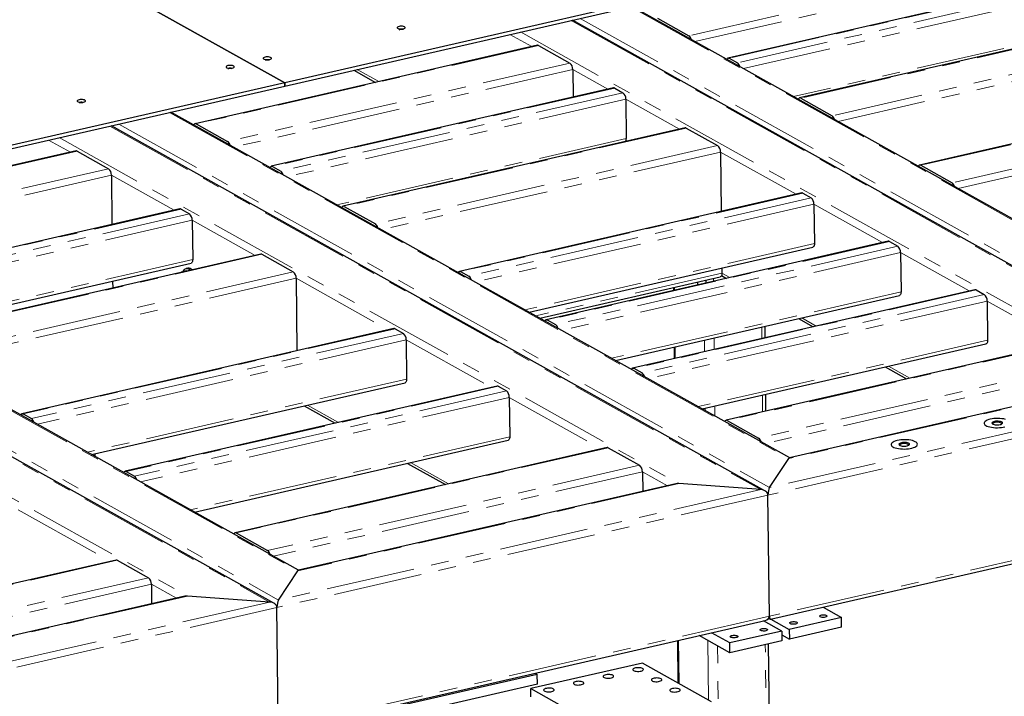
# Model space of a CAD drawing. Header units: millimetres. Extents: x 0 to 841, y 0 to 594.
# Tile 87 of 107: x 509 to 579, y 432 to 481. Entities that reach past the tile are written whole.
import ezdxf

# ---------------------------------------------------------------- set-up
doc = ezdxf.new("R2010")
doc.units = ezdxf.units.MM
doc.linetypes.add('PHANTOM', pattern=[12.7, 6.35, -1.27, 1.27, -1.27, 1.27, -1.27])
doc.layers.add('TRAIT-FORT', color=4, linetype='Continuous', lineweight=25)

msp = doc.modelspace()

# ---------------------------------------------------------------- linework, layer by layer
at = {"color": 8, "linetype": 'PHANTOM', "lineweight": 18}
for p, q in [((599.83773, 489.49941), (556.29478, 479.52358)), ((600.03948, 489.03807), (556.72312, 479.11416)), ((602.70487, 487.89721), (559.16191, 477.92138)), ((603.29807, 487.56572), (559.75511, 477.58989)), ((603.49981, 487.10439), (560.18346, 477.18047)), ((607.81298, 485.04272), (564.27002, 475.06689)), ((603.53191, 484.29768), (563.75497, 475.18466)), ((610.05396, 483.79043), (566.511, 473.8146)), ((610.2557, 483.32909), (566.93935, 473.40518)), ((552.14078, 481.59386), (596.34674, 456.8909)), ((548.5299, 480.76659), (594.97683, 454.81134)), ((547.89269, 480.62061), (594.33962, 454.66535)), ((616.38142, 480.25454), (572.83847, 470.27871)), ((543.52077, 479.61899), (545.07336, 478.75138)), ((544.28181, 479.79334), (588.48776, 455.09038)), ((545.55761, 478.82937), (521.13108, 473.23317)), ((618.6224, 479.00225), (575.07945, 469.02642)), ((618.82415, 478.54091), (575.50779, 468.617)), ((547.79859, 477.57707), (523.37205, 471.98088)), ((548.00034, 477.11574), (523.8004, 471.57146)), ((532.60758, 477.11874), (534.16016, 476.25113)), ((548.00034, 477.11574), (550.51102, 475.71273)), ((550.99528, 475.79072), (526.56874, 470.19452)), ((551.58848, 475.45923), (527.16194, 469.86303)), ((551.79023, 474.99789), (527.59029, 469.45361)), ((551.79023, 474.99789), (555.61914, 472.85824)), ((519.21806, 474.05116), (563.42401, 449.3482)), ((514.96997, 473.0779), (561.4169, 447.12265)), ((515.60718, 473.22389), (562.05411, 447.26864)), ((556.10339, 472.93622), (531.67686, 467.34003)), ((511.35909, 472.25064), (555.56504, 447.54768)), ((510.59805, 472.07629), (512.15063, 471.20868)), ((551.82232, 472.19119), (531.1618, 467.4578)), ((558.34437, 471.68393), (533.91783, 466.08773)), ((512.63489, 471.28667), (486.08431, 465.20384)), ((558.54612, 471.2226), (534.34618, 465.67832)), ((558.54612, 471.2226), (563.94042, 468.20818)), ((514.87587, 470.03437), (488.32529, 463.95155)), ((515.07761, 469.57304), (488.75363, 463.54213)), ((515.07761, 469.57304), (519.56563, 467.06506)), ((564.42467, 468.28617), (539.99814, 462.68997)), ((565.01787, 467.95468), (540.59134, 462.35848)), ((565.21962, 467.49334), (541.01968, 461.94906)), ((565.21962, 467.49334), (570.11958, 464.75517)), ((520.04989, 467.14305), (493.49931, 461.06023)), ((520.64309, 466.81156), (494.09251, 460.72874)), ((484.17129, 466.02183), (528.37724, 441.31887)), ((520.84484, 466.35023), (494.52086, 460.31932)), ((520.84484, 466.35023), (525.33286, 463.84225)), ((479.9232, 465.04858), (526.37013, 439.09333)), ((480.56041, 465.19457), (527.00734, 439.23932)), ((565.25171, 464.68664), (544.59119, 459.95325)), ((570.60384, 464.83315), (546.1773, 459.23696)), ((476.31232, 464.22131), (520.51827, 439.51836)), ((525.81712, 463.92024), (499.26653, 457.83742)), ((571.19704, 464.50166), (546.7705, 458.90547)), ((571.39879, 464.04033), (547.19885, 458.49605)), ((571.39879, 464.04033), (576.29875, 461.30215)), ((520.87693, 463.54352), (498.09237, 458.3235)), ((528.05809, 462.66795), (501.50751, 456.58512)), ((558.64508, 462.56859), (545.35834, 459.52455)), ((558.64508, 462.56859), (559.20639, 462.25492)), ((528.25984, 462.20661), (501.93586, 456.1757)), ((528.25984, 462.20661), (534.83505, 458.53229)), ((558.04253, 461.98828), (558.0401, 462.20107)), ((571.43088, 461.23362), (550.77036, 456.50023)), ((576.78301, 461.38014), (552.35647, 455.78394)), ((577.37621, 461.04865), (552.94967, 455.45245)), ((555.26624, 461.35222), (555.26381, 461.56501)), ((577.57795, 460.58732), (553.37802, 455.04304)), ((577.57795, 460.58732), (582.97225, 457.5729)), ((564.34763, 459.38191), (565.38556, 458.80191)), ((535.3193, 458.61027), (508.76872, 452.52745)), ((535.9125, 458.27878), (509.36192, 452.19596)), ((561.49653, 457.91092), (561.48721, 458.72658)), ((536.11425, 457.81745), (509.79027, 451.78654)), ((536.11425, 457.81745), (542.19512, 454.41936)), ((577.61005, 457.78061), (556.94953, 453.04722)), ((557.41197, 456.97513), (557.40265, 457.79079)), ((558.09806, 457.13232), (558.08873, 457.94798)), ((583.45651, 457.65089), (559.02997, 452.05469)), ((555.32177, 456.49626), (555.31245, 457.31192)), ((585.69749, 456.39859), (561.27095, 450.8024)), ((585.89923, 455.93726), (561.6993, 450.39298)), ((570.5268, 455.9289), (572.05906, 455.07265)), ((536.14634, 455.01074), (513.36178, 449.79073)), ((594.33962, 454.66535), (562.05411, 447.26864)), ((588.48776, 455.09038), (563.42401, 449.3482)), ((542.67938, 454.49735), (516.1288, 448.41453)), ((543.27258, 454.16586), (516.722, 448.08304)), ((594.85997, 454.27701), (561.93725, 446.73431)), ((543.47432, 453.70453), (517.15034, 447.67362)), ((543.47432, 453.70453), (550.04953, 450.0302)), ((561.5565, 452.66648), (561.54274, 453.87062)), ((529.0631, 453.15903), (531.28193, 451.91912)), ((557.46015, 452.76188), (557.45818, 452.93484)), ((558.15246, 452.37501), (558.14426, 453.09202)), ((543.50642, 450.89782), (520.72185, 445.6778)), ((550.53379, 450.10819), (523.98321, 444.02536)), ((513.67514, 449.61561), (513.67493, 449.63355)), ((536.42317, 449.04611), (539.13633, 447.52995)), ((552.77477, 448.85589), (526.22418, 442.77307)), ((552.97651, 448.39456), (526.65253, 442.36365)), ((552.97651, 448.39456), (554.76218, 447.3967)), ((561.4169, 447.12265), (527.00734, 439.23932)), ((555.56504, 447.54768), (528.37724, 441.31887)), ((561.93725, 446.73431), (526.89048, 438.70499)), ((508.42756, 445.6752), (515.00276, 442.00087)), ((594.95893, 445.62301), (562.03621, 438.0803)), ((515.48702, 442.07886), (488.93644, 435.99604)), ((517.728, 440.82657), (491.17741, 434.74374)), ((517.92974, 440.36523), (491.60576, 434.33432)), ((517.92974, 440.36523), (519.71541, 439.36738)), ((520.51827, 439.51836), (493.33048, 433.28955)), ((526.89048, 438.70499), (491.84371, 430.67566)), ((526.37013, 439.09333), (491.96057, 431.20999)), ((562.03621, 438.0803), (526.98944, 430.05098)), ((555.58731, 433.27484), (555.55197, 436.36583)), ((557.69647, 432.09622), (557.64784, 436.34885)), ((558.47044, 424.56817), (558.34015, 435.96198)), ((561.86891, 425.34677), (561.74652, 436.04984))]:
    msp.add_line(p, q, dxfattribs=at)
at = {"layer": 'TRAIT-FORT', "color": 4, "linetype": 'Continuous', "lineweight": 25}
for p, q in [((490.54882, 496.78774), (527.44388, 476.17022)), ((527.44441, 476.17034), (490.54935, 496.78786)), ((602.62513, 487.9119), (559.08218, 477.93607)), ((607.73325, 485.05741), (564.19029, 475.08158)), ((562.49064, 484.19955), (527.44441, 476.17034)), ((527.44708, 475.93645), (562.49332, 483.96566)), ((596.40769, 456.93782), (552.24356, 481.6174)), ((554.0538, 480.77587), (556.29478, 479.52358)), ((594.64211, 454.5773), (547.99547, 480.64415)), ((616.30169, 480.26923), (572.75874, 470.2934)), ((545.47788, 478.84406), (521.05134, 473.24786)), ((545.55761, 478.82937), (547.79859, 477.57707)), ((559.16191, 477.92138), (559.75511, 477.58989)), ((532.38098, 477.06682), (533.93356, 476.19922)), ((548.00034, 477.11574), (548.0229, 475.14269)), ((527.44388, 476.17022), (492.39764, 468.14102)), ((492.40031, 467.90713), (527.44655, 475.93633)), ((550.91555, 475.80541), (526.48901, 470.20921)), ((527.44655, 475.93633), (527.44388, 476.17022)), ((527.44441, 476.17034), (527.44708, 475.93645)), ((527.44708, 475.93645), (527.44655, 475.93675)), ((550.99528, 475.79072), (551.58848, 475.45923)), ((564.27002, 475.06689), (566.511, 473.8146)), ((551.79023, 474.99789), (551.82232, 472.19119)), ((564.0455, 475.0223), (564.1311, 475.04191)), ((563.48496, 449.39512), (519.32084, 474.0747)), ((561.71939, 447.0346), (515.07275, 473.10145)), ((521.13108, 473.23317), (523.37205, 471.98088)), ((556.02366, 472.95092), (531.59712, 467.35472)), ((556.10339, 472.93622), (558.34437, 471.68393)), ((512.55516, 471.30136), (486.00457, 465.21853)), ((512.63489, 471.28667), (514.87587, 470.03437)), ((558.54612, 471.2226), (558.59459, 466.98344)), ((526.56874, 470.19452), (527.16194, 469.86303)), ((572.83847, 470.27871), (575.07945, 469.02642)), ((515.07761, 469.57304), (515.11794, 466.04608)), ((564.34494, 468.30086), (539.9184, 462.70466)), ((564.42467, 468.28617), (565.01787, 467.95468)), ((531.45234, 467.29544), (531.53793, 467.31505)), ((531.67686, 467.34003), (533.91783, 466.08773)), ((565.21962, 467.49334), (565.25171, 464.68664)), ((519.97016, 467.15774), (493.41958, 461.07492)), ((520.04989, 467.14305), (520.64309, 466.81156)), ((528.4382, 441.36579), (484.27407, 466.04538)), ((520.84484, 466.35023), (520.87693, 463.54352)), ((526.67262, 439.00527), (480.02598, 465.07213)), ((570.52411, 464.84785), (546.09757, 459.25165)), ((570.60384, 464.83315), (571.19704, 464.50166)), ((525.73738, 463.93493), (499.1868, 457.85211)), ((525.81712, 463.92024), (528.05809, 462.66795)), ((544.88173, 459.79089), (565.13772, 464.4316)), ((571.39879, 464.04033), (571.43088, 461.23362)), ((498.3829, 458.16115), (520.76294, 463.28849)), ((520.00526, 462.62168), (520.04949, 462.65233)), ((520.42442, 462.73823), (520.04949, 462.65233)), ((520.04949, 462.65233), (520.05442, 462.63295)), ((520.54112, 462.93774), (520.40836, 462.90733)), ((520.45087, 462.72377), (520.42442, 462.73823)), ((539.99814, 462.68997), (540.59134, 462.35848)), ((558.61923, 462.40449), (558.97979, 462.203)), ((558.64079, 462.94314), (558.64508, 462.56859)), ((515.16415, 462.00579), (515.16977, 461.51386)), ((528.25984, 462.20661), (528.31893, 457.03942)), ((545.64887, 459.3622), (558.53109, 462.31356)), ((556.89475, 461.93867), (556.89718, 461.72587)), ((556.89475, 461.93867), (556.89718, 461.72587)), ((557.52059, 461.8687), (557.51816, 462.08149)), ((557.52059, 461.8687), (557.51816, 462.08149)), ((576.70328, 461.39483), (552.27674, 455.79864)), ((555.18989, 461.54808), (555.19233, 461.33529)), ((576.78301, 461.38014), (577.37621, 461.04865)), ((551.0609, 456.33788), (571.31689, 460.97859)), ((577.57795, 460.58732), (577.61005, 457.78061)), ((546.1773, 459.23696), (546.7705, 458.90547)), ((564.12103, 459.33), (565.15895, 458.74999)), ((535.23957, 458.62496), (508.68899, 452.54214)), ((535.3193, 458.61027), (535.9125, 458.27878)), ((561.73398, 457.96532), (561.72466, 458.78098)), ((536.11425, 457.81745), (536.14634, 455.01074)), ((557.24006, 452.88487), (577.49606, 457.52558)), ((583.37678, 457.66558), (558.95024, 452.06938)), ((555.23853, 457.29499), (555.24786, 456.47933)), ((552.35647, 455.78394), (552.94967, 455.45245)), ((570.3002, 455.87698), (571.83246, 455.02074)), ((513.65231, 449.62837), (536.03235, 454.75571)), ((588.279, 455.07551), (563.47331, 449.39245)), ((542.59965, 454.51204), (516.04906, 448.42922)), ((542.67938, 454.49735), (543.27258, 454.16586)), ((543.47432, 453.70453), (543.50642, 450.89782)), ((561.79396, 452.72089), (561.78019, 453.92502)), ((528.8365, 453.10712), (531.05532, 451.8672)), ((508.76872, 452.52745), (509.36192, 452.19596)), ((559.02997, 452.05469), (561.27095, 450.8024)), ((521.01239, 445.51545), (543.39243, 450.64279)), ((550.45406, 450.12288), (523.90347, 444.04005)), ((550.53379, 450.10819), (552.77477, 448.85589)), ((513.91474, 449.48172), (513.91238, 449.68795)), ((562.05411, 447.26864), (563.42401, 449.3482)), ((516.1288, 448.41453), (516.722, 448.08304)), ((536.19657, 448.99419), (538.90973, 447.47804)), ((552.97651, 448.39456), (552.99256, 446.99128)), ((555.35628, 447.53281), (528.42654, 441.36312)), ((561.4169, 447.12265), (555.56504, 447.54768)), ((562.03621, 438.0803), (561.93725, 446.73431)), ((562.1118, 437.8687), (594.65536, 445.32454)), ((523.98321, 444.02536), (526.22418, 442.77307)), ((515.40729, 442.09355), (488.8567, 436.01073)), ((515.48702, 442.07886), (517.728, 440.82657)), ((527.00734, 439.23932), (528.37724, 441.31887)), ((517.92974, 440.36523), (517.94579, 438.96195)), ((520.30951, 439.50349), (493.37977, 433.3338)), ((526.37013, 439.09333), (520.51827, 439.51836)), ((526.98944, 430.05098), (526.89048, 438.70499)), ((565.86691, 438.72901), (567.17625, 437.99733)), ((561.98554, 437.93008), (562.0897, 437.87187)), ((562.14982, 437.87742), (563.45917, 437.14573)), ((567.17625, 437.99733), (563.45917, 437.14573)), ((567.18428, 437.29565), (567.17625, 437.99733)), ((527.06503, 429.83938), (561.73264, 437.78184)), ((562.92816, 437.02408), (561.61881, 437.75576)), ((563.45917, 437.14573), (563.4672, 436.44406)), ((567.18428, 437.29565), (563.4672, 436.44406)), ((559.2191, 435.4708), (557.01688, 436.70144)), ((559.21108, 436.17248), (557.90173, 436.90416)), ((562.92816, 437.02408), (559.21108, 436.17248)), ((562.92816, 437.02408), (562.93619, 436.3224)), ((562.93137, 436.74348), (563.4672, 436.44406)), ((555.47805, 436.34889), (555.51273, 433.31653)), ((559.2191, 435.4708), (559.21108, 436.17248)), ((562.93619, 436.3224), (559.2191, 435.4708)), ((562.10523, 425.49981), (561.98397, 436.10424)), ((552.97152, 434.73659), (545.00635, 432.91174)), ((557.91486, 431.97418), (552.97152, 434.73659)), ((545.47266, 433.93378), (533.7904, 431.25734)), ((545.31676, 434.02091), (545.47266, 433.93378)), ((545.48068, 433.23211), (545.47266, 433.93378)), ((545.48068, 433.23211), (533.79843, 430.55567)), ((545.01303, 432.32701), (545.00635, 432.91174)), ((545.00635, 432.91174), (549.94968, 430.14933))]:
    msp.add_line(p, q, dxfattribs=at)
at = {"layer": 'TRAIT-FORT', "color": 4, "linetype": 'Continuous', "lineweight": 25, "flags": 128}
for points in [[(535.60472, 480.18731), (535.54068, 480.16769), (535.49438, 480.14266), (535.46956, 480.11422), (535.46825, 480.0847), (535.49053, 480.05648), (535.53462, 480.03184), (535.59693, 480.01279), (535.67243, 480.00086), (535.75498, 479.99703), (535.83792, 480.0016), (535.9145, 480.0142), (535.97854, 480.03381), (536.02485, 480.05885), (536.04966, 480.08729), (536.05098, 480.11681), (536.02869, 480.14503), (535.9846, 480.16967), (535.92229, 480.18872), (535.8468, 480.20065), (535.76424, 480.20448), (535.68131, 480.19991), (535.60472, 480.18731)], [(535.6871, 479.99893), (535.64702, 479.9853), (535.62433, 479.96744), (535.62249, 479.94806), (535.63124, 479.93728)], [(535.90187, 479.9591), (535.90001, 479.96693), (535.88073, 479.98487), (535.84326, 479.99864), (535.7933, 480.00615), (535.73847, 480.00625), (535.6871, 479.99893)], [(526.04651, 477.99749), (525.98247, 477.97788), (525.93617, 477.95284), (525.91135, 477.92441), (525.91004, 477.89488), (525.93232, 477.86666), (525.97641, 477.84202), (526.03872, 477.82297), (526.11422, 477.81104), (526.19677, 477.80721), (526.27971, 477.81178), (526.35629, 477.82438), (526.42033, 477.844), (526.46664, 477.86904), (526.49145, 477.89747), (526.49277, 477.92699), (526.47048, 477.95522), (526.42639, 477.97985), (526.36408, 477.99891), (526.28859, 478.01083), (526.20603, 478.01467), (526.1231, 478.0101), (526.04651, 477.99749)], [(558.99404, 477.84514), (558.99928, 477.85733), (559.02327, 477.89675), (559.05273, 477.92364), (559.08655, 477.93696), (559.12341, 477.93619), (559.16191, 477.92138)], [(523.39145, 477.38921), (523.32741, 477.3696), (523.28111, 477.34456), (523.25629, 477.31613), (523.25498, 477.2866), (523.27727, 477.25838), (523.32135, 477.23374), (523.38367, 477.21469), (523.45916, 477.20276), (523.54172, 477.19893), (523.62465, 477.2035), (523.70123, 477.2161), (523.76527, 477.23572), (523.81158, 477.26075), (523.83639, 477.28919), (523.83771, 477.31871), (523.81542, 477.34693), (523.77134, 477.37157), (523.70902, 477.39062), (523.63353, 477.40255), (523.55097, 477.40638), (523.46804, 477.40181), (523.39145, 477.38921)], [(523.47383, 477.20083), (523.43375, 477.1872), (523.41107, 477.16934), (523.40922, 477.14996), (523.41797, 477.13918)], [(523.6886, 477.161), (523.68674, 477.16883), (523.66746, 477.18677), (523.62999, 477.20054), (523.58003, 477.20805), (523.5252, 477.20815), (523.47383, 477.20083)], [(526.12889, 477.80912), (526.08881, 477.79549), (526.06612, 477.77762), (526.06428, 477.75825), (526.07303, 477.74746)], [(526.34366, 477.76929), (526.3418, 477.77711), (526.32252, 477.79505), (526.28505, 477.80883), (526.23509, 477.81633), (526.18026, 477.81644), (526.12889, 477.80912)], [(564.27002, 475.06689), (564.23152, 475.0817), (564.19466, 475.08247), (564.16084, 475.06915), (564.13138, 475.04226), (564.1074, 475.00284), (564.10215, 474.99065)], [(512.77122, 474.95608), (512.70718, 474.93647), (512.66088, 474.91143), (512.63606, 474.883), (512.63474, 474.85347), (512.65703, 474.82525), (512.70112, 474.80061), (512.76343, 474.78156), (512.83893, 474.76963), (512.92148, 474.7658), (513.00441, 474.77037), (513.081, 474.78297), (513.14504, 474.80259), (513.19134, 474.82762), (513.21616, 474.85606), (513.21748, 474.88558), (513.19519, 474.91381), (513.1511, 474.93844), (513.08879, 474.95749), (513.0133, 474.96942), (512.93074, 474.97325), (512.84781, 474.96869), (512.77122, 474.95608)], [(512.8536, 474.7677), (512.81352, 474.75407), (512.79083, 474.73621), (512.78899, 474.71684), (512.79774, 474.70605)], [(513.06836, 474.72788), (513.06651, 474.7357), (513.04723, 474.75364), (513.00976, 474.76741), (512.9598, 474.77492), (512.90497, 474.77502), (512.8536, 474.7677)], [(521.13108, 473.23317), (521.09258, 473.24799), (521.05571, 473.24875), (521.0219, 473.23543), (520.99243, 473.20854), (520.96845, 473.16912), (520.9632, 473.15693)], [(526.40087, 470.11827), (526.40612, 470.13047), (526.4301, 470.16989), (526.45957, 470.19678), (526.49338, 470.2101), (526.53025, 470.20933), (526.56874, 470.19452)], [(572.83847, 470.27871), (572.79997, 470.29353), (572.76311, 470.29429), (572.72929, 470.28097), (572.69983, 470.25409), (572.67584, 470.21466), (572.6706, 470.20247)], [(531.67686, 467.34003), (531.63836, 467.35484), (531.60149, 467.35561), (531.56768, 467.34229), (531.53821, 467.3154), (531.51423, 467.27598), (531.50898, 467.26378)], [(565.25171, 464.68664), (565.2487, 464.62032), (565.2382, 464.56079), (565.22062, 464.51034), (565.19663, 464.47092), (565.16717, 464.44403), (565.13772, 464.4316)], [(520.87693, 463.54352), (520.87392, 463.4772), (520.86342, 463.41767), (520.84584, 463.36723), (520.82185, 463.3278), (520.79239, 463.30092), (520.76294, 463.28849)], [(520.20431, 462.6878), (520.23744, 462.76107), (520.28554, 462.83039), (520.34213, 462.87938), (520.40567, 462.90669), (520.47442, 462.91159), (520.54651, 462.89394), (520.61997, 462.85422), (520.69279, 462.79352), (520.70436, 462.78185)], [(539.83026, 462.61373), (539.83551, 462.62592), (539.85949, 462.66534), (539.88896, 462.69223), (539.92277, 462.70555), (539.95964, 462.70479), (539.99814, 462.68997)], [(558.64508, 462.56859), (558.64206, 462.50227), (558.63156, 462.44274), (558.61398, 462.3923), (558.59, 462.35287), (558.56053, 462.32599), (558.53109, 462.31356)], [(571.43088, 461.23362), (571.42786, 461.1673), (571.41736, 461.10778), (571.39979, 461.05733), (571.3758, 461.01791), (571.34634, 460.99102), (571.31689, 460.97859)], [(546.00943, 459.16071), (546.01468, 459.17291), (546.03866, 459.21233), (546.06813, 459.23922), (546.10194, 459.25254), (546.13881, 459.25177), (546.1773, 459.23696)], [(577.61005, 457.78061), (577.60703, 457.71429), (577.59653, 457.65476), (577.57895, 457.60432), (577.55497, 457.5649), (577.52551, 457.53801), (577.49606, 457.52558)], [(552.1886, 455.7077), (552.19385, 455.7199), (552.21783, 455.75932), (552.24729, 455.78621), (552.28111, 455.79952), (552.31797, 455.79876), (552.35647, 455.78394)], [(536.14634, 455.01074), (536.14333, 454.94442), (536.13283, 454.88489), (536.11525, 454.83445), (536.09127, 454.79503), (536.0618, 454.76814), (536.03235, 454.75571)], [(508.60085, 452.45121), (508.60609, 452.4634), (508.63008, 452.50282), (508.65954, 452.52971), (508.69336, 452.54303), (508.73022, 452.54226), (508.76872, 452.52745)], [(559.02997, 452.05469), (558.99148, 452.06951), (558.95461, 452.07027), (558.9208, 452.05695), (558.89133, 452.03006), (558.86735, 451.99064), (558.8621, 451.97845)], [(577.80337, 452.1492), (577.68758, 452.1181), (577.58608, 452.08126), (577.50127, 452.03954), (577.43512, 451.99391), (577.38919, 451.94545), (577.36456, 451.89529), (577.3618, 451.84461), (577.38098, 451.79458), (577.42164, 451.7464), (577.48284, 451.70118), (577.56313, 451.65999), (577.66065, 451.62379), (577.7731, 451.59343), (577.89784, 451.56963), (578.03195, 451.55293), (578.1723, 451.54373), (578.31558, 451.54225), (578.45845, 451.54852), (578.59754, 451.5624), (578.72961, 451.58355), (578.85156, 451.61149)], [(577.80337, 452.1492), (577.68758, 452.1181), (577.58608, 452.08126), (577.50127, 452.03954), (577.43512, 451.99391), (577.38919, 451.94545), (577.36456, 451.89529), (577.3618, 451.84461), (577.38098, 451.79458), (577.42164, 451.7464), (577.48284, 451.70118), (577.56313, 451.65999), (577.66065, 451.62379), (577.7731, 451.59343), (577.89784, 451.56963), (578.03195, 451.55293), (578.1723, 451.54373), (578.31558, 451.54225), (578.45845, 451.54852), (578.59754, 451.5624), (578.72961, 451.58355), (578.85156, 451.61149)], [(578.88025, 452.13807), (578.7613, 452.16524), (578.63149, 452.18555), (578.49386, 452.19853), (578.35163, 452.20389), (578.20813, 452.20148), (578.06673, 452.19138), (577.93075, 452.17381), (577.80337, 452.1492)], [(578.88025, 452.13807), (578.7613, 452.16524), (578.63149, 452.18555), (578.49386, 452.19853), (578.35163, 452.20389), (578.20813, 452.20148), (578.06673, 452.19138), (577.93075, 452.17381), (577.80337, 452.1492)], [(578.09915, 451.98391), (578.02835, 451.96315), (577.97321, 451.93714), (577.93693, 451.9074), (577.92161, 451.87566), (577.92815, 451.84377), (577.95617, 451.81356), (578.00404, 451.78682), (578.06897, 451.76507), (578.1472, 451.7496), (578.23417, 451.7413), (578.32484, 451.74064), (578.41393, 451.74768), (578.49626, 451.762), (578.56706, 451.78276), (578.6222, 451.80877), (578.65848, 451.83851), (578.6738, 451.87025), (578.66726, 451.90214), (578.63924, 451.93234), (578.59137, 451.95909), (578.52644, 451.98083), (578.44821, 451.99631), (578.36124, 452.00461), (578.27057, 452.00526), (578.18148, 451.99823), (578.09915, 451.98391)], [(578.13025, 451.91279), (578.06342, 451.89257), (578.01401, 451.86688), (577.98568, 451.83763), (577.98054, 451.80699), (577.99898, 451.77723), (578.00363, 451.77305)], [(578.61705, 451.82251), (578.60979, 451.84588), (578.57998, 451.87436), (578.52928, 451.89872), (578.46145, 451.91717), (578.38153, 451.92832), (578.29543, 451.93135), (578.20955, 451.92605), (578.13025, 451.91279)], [(543.50642, 450.89782), (543.5034, 450.8315), (543.4929, 450.77197), (543.47532, 450.72153), (543.45134, 450.6821), (543.42188, 450.65522), (543.39243, 450.64279)], [(571.16572, 450.62849), (571.04993, 450.5974), (570.94844, 450.56056), (570.86362, 450.51883), (570.79748, 450.47321), (570.75155, 450.42475), (570.72692, 450.37458), (570.72415, 450.3239), (570.74333, 450.27388), (570.78399, 450.2257), (570.84519, 450.18048), (570.92549, 450.13929), (571.023, 450.10309), (571.13545, 450.07273), (571.26019, 450.04892), (571.39431, 450.03222), (571.53465, 450.02303), (571.67794, 450.02155), (571.8208, 450.02782), (571.9599, 450.04169), (572.09197, 450.06285), (572.21391, 450.09079), (572.32288, 450.12485), (572.41631, 450.16425), (572.49201, 450.20805), (572.54821, 450.25524), (572.58359, 450.30469), (572.59733, 450.35526), (572.5891, 450.40576), (572.55909, 450.45501), (572.50801, 450.50185), (572.43706, 450.54518), (572.34789, 450.58399), (572.2426, 450.61737), (572.12366, 450.64453), (571.99385, 450.66484), (571.85621, 450.67783), (571.71398, 450.68318), (571.57048, 450.68078), (571.42909, 450.67068), (571.29311, 450.65311), (571.16572, 450.62849)], [(571.16572, 450.62849), (571.04993, 450.5974), (570.94844, 450.56056), (570.86362, 450.51883), (570.79748, 450.47321), (570.75155, 450.42475), (570.72692, 450.37458), (570.72415, 450.3239), (570.74333, 450.27388), (570.78399, 450.2257), (570.84519, 450.18048), (570.92549, 450.13929), (571.023, 450.10309), (571.13545, 450.07273), (571.26019, 450.04892), (571.39431, 450.03222), (571.53465, 450.02303), (571.67794, 450.02155), (571.8208, 450.02782), (571.9599, 450.04169), (572.09197, 450.06285), (572.21391, 450.09079), (572.32288, 450.12485), (572.41631, 450.16425), (572.49201, 450.20805), (572.54821, 450.25524), (572.58359, 450.30469), (572.59733, 450.35526), (572.5891, 450.40576), (572.55909, 450.45501), (572.50801, 450.50185), (572.43706, 450.54518), (572.34789, 450.58399), (572.2426, 450.61737), (572.12366, 450.64453), (571.99385, 450.66484), (571.85621, 450.67783), (571.71398, 450.68318), (571.57048, 450.68078), (571.42909, 450.67068), (571.29311, 450.65311), (571.16572, 450.62849)], [(571.4615, 450.46321), (571.39071, 450.44244), (571.33556, 450.41643), (571.29928, 450.3867), (571.28396, 450.35496), (571.2905, 450.32306), (571.31852, 450.29286), (571.36639, 450.26611), (571.43132, 450.24437), (571.50955, 450.22889), (571.59652, 450.22059), (571.68719, 450.21994), (571.77628, 450.22697), (571.85862, 450.24129), (571.92941, 450.26206), (571.98455, 450.28806), (572.02084, 450.3178), (572.03615, 450.34954), (572.02961, 450.38144), (572.00159, 450.41164), (571.95373, 450.43839), (571.88879, 450.46013), (571.81057, 450.4756), (571.72359, 450.48391), (571.63293, 450.48456), (571.54384, 450.47752), (571.4615, 450.46321)], [(571.4926, 450.39208), (571.42577, 450.37186), (571.37636, 450.34617), (571.34804, 450.31692), (571.3429, 450.28628), (571.36133, 450.25652), (571.36599, 450.25234)], [(571.97941, 450.30181), (571.97214, 450.32517), (571.94233, 450.35365), (571.89163, 450.37802), (571.82381, 450.39646), (571.74388, 450.40761), (571.65778, 450.41065), (571.5719, 450.40534), (571.4926, 450.39208)], [(515.96092, 448.33828), (515.96617, 448.35048), (515.99015, 448.3899), (516.01962, 448.41679), (516.05343, 448.43011), (516.0903, 448.42934), (516.1288, 448.41453)], [(523.98321, 444.02536), (523.94471, 444.04018), (523.90784, 444.04094), (523.87403, 444.02763), (523.84456, 444.00074), (523.82058, 443.96131), (523.81533, 443.94912)], [(566.02546, 438.01282), (565.95272, 438.00105), (565.874, 437.99729), (565.79629, 438.00186), (565.72649, 438.01436), (565.67082, 438.03368), (565.63422, 438.05809), (565.61993, 438.08544), (565.62923, 438.11329), (565.66129, 438.13917), (565.71327, 438.16077), (565.78054, 438.17618), (565.85713, 438.18403), (565.93623, 438.18363), (566.01082, 438.17499), (566.07426, 438.15891), (566.12092, 438.13679), (566.14665, 438.11062), (566.14917, 438.08271), (566.12826, 438.05554), (566.08576, 438.03153), (566.02546, 438.01282)], [(561.77737, 437.03956), (561.70463, 437.0278), (561.6259, 437.02404), (561.54819, 437.02861), (561.4784, 437.04111), (561.42273, 437.06042), (561.38612, 437.08484), (561.37184, 437.11219), (561.38114, 437.14004), (561.4132, 437.16592), (561.46518, 437.18752), (561.53245, 437.20293), (561.60904, 437.21078), (561.68814, 437.21037), (561.76272, 437.20174), (561.82617, 437.18566), (561.87283, 437.16354), (561.89856, 437.13737), (561.90108, 437.10946), (561.88016, 437.08229), (561.83767, 437.05828), (561.77737, 437.03956)], [(563.90142, 437.52619), (563.82868, 437.51443), (563.74995, 437.51066), (563.67224, 437.51523), (563.60245, 437.52773), (563.54678, 437.54705), (563.51017, 437.57147), (563.49588, 437.59881), (563.50518, 437.62666), (563.53725, 437.65254), (563.58922, 437.67415), (563.6565, 437.68956), (563.73309, 437.69741), (563.81219, 437.697), (563.88677, 437.68837), (563.95021, 437.67228), (563.99687, 437.65017), (564.02261, 437.62399), (564.02513, 437.59608), (564.00421, 437.56892), (563.96172, 437.54491), (563.90142, 437.52619)], [(559.65333, 436.55294), (559.58058, 436.54117), (559.50186, 436.53741), (559.42415, 436.54198), (559.35435, 436.55448), (559.29868, 436.5738), (559.26208, 436.59821), (559.24779, 436.62556), (559.25709, 436.65341), (559.28915, 436.67929), (559.34113, 436.70089), (559.4084, 436.71631), (559.48499, 436.72416), (559.56409, 436.72375), (559.63868, 436.71512), (559.70212, 436.69903), (559.74878, 436.67692), (559.77451, 436.65074), (559.77703, 436.62283), (559.75612, 436.59566), (559.71362, 436.57165), (559.65333, 436.55294)], [(552.98794, 434.35086), (552.92876, 434.37604), (552.85328, 434.39506), (552.76623, 434.40671), (552.6731, 434.41027), (552.57974, 434.40551), (552.492, 434.39273), (552.41541, 434.37273), (552.35477, 434.34676), (552.31389, 434.31647), (552.29535, 434.28376), (552.30031, 434.25067), (552.32846, 434.21929), (552.37803, 434.1916), (552.44589, 434.16932), (552.5278, 434.15386), (552.61861, 434.1462), (552.7126, 434.1468), (552.80387, 434.15565), (552.88669, 434.17217), (552.95585, 434.19533), (553.00701, 434.22368), (553.03695, 434.25543), (553.04379, 434.2886), (553.02711, 434.32109), (552.98794, 434.35086)], [(550.8639, 433.86423), (550.80471, 433.88942), (550.72923, 433.90843), (550.64219, 433.92009), (550.54906, 433.92365), (550.45569, 433.91888), (550.36795, 433.9061), (550.29136, 433.8861), (550.23072, 433.86014), (550.18985, 433.82985), (550.17131, 433.79713), (550.17627, 433.76405), (550.20441, 433.73267), (550.25398, 433.70497), (550.32185, 433.68269), (550.40376, 433.66724), (550.49456, 433.65957), (550.58855, 433.66018), (550.67982, 433.66902), (550.76264, 433.68554), (550.8318, 433.70871), (550.88296, 433.73705), (550.9129, 433.76881), (550.91975, 433.80197), (550.90306, 433.83446), (550.8639, 433.86423)], [(554.30617, 433.61421), (554.24698, 433.6394), (554.1715, 433.65842), (554.08446, 433.67007), (553.99133, 433.67363), (553.89796, 433.66887), (553.81022, 433.65608), (553.73363, 433.63608), (553.67299, 433.61012), (553.63212, 433.57983), (553.61358, 433.54712), (553.61854, 433.51403), (553.64668, 433.48265), (553.69625, 433.45495), (553.76412, 433.43268), (553.84603, 433.41722), (553.93683, 433.40955), (554.03082, 433.41016), (554.12209, 433.419), (554.20491, 433.43553), (554.27407, 433.45869), (554.32523, 433.48704), (554.35517, 433.51879), (554.36202, 433.55195), (554.34533, 433.58444), (554.30617, 433.61421)], [(546.6158, 432.89098), (546.55662, 432.91617), (546.48114, 432.93518), (546.39409, 432.94684), (546.30096, 432.95039), (546.2076, 432.94563), (546.11986, 432.93285), (546.04327, 432.91285), (545.98263, 432.88689), (545.94175, 432.8566), (545.92321, 432.82388), (545.92817, 432.79079), (545.95632, 432.75942), (546.00589, 432.73172), (546.07375, 432.70944), (546.15566, 432.69398), (546.24647, 432.68632), (546.34046, 432.68693), (546.43173, 432.69577), (546.51455, 432.71229), (546.58371, 432.73545), (546.63487, 432.7638), (546.66481, 432.79556), (546.67165, 432.82872), (546.65497, 432.86121), (546.6158, 432.89098)], [(548.73985, 433.37761), (548.68067, 433.40279), (548.60518, 433.42181), (548.51814, 433.43346), (548.42501, 433.43702), (548.33164, 433.43226), (548.24391, 433.41947), (548.16731, 433.39947), (548.10667, 433.37351), (548.0658, 433.34322), (548.04726, 433.31051), (548.05222, 433.27742), (548.08037, 433.24604), (548.12993, 433.21834), (548.1978, 433.19607), (548.27971, 433.18061), (548.37051, 433.17295), (548.4645, 433.17355), (548.55577, 433.1824), (548.63859, 433.19892), (548.70775, 433.22208), (548.75891, 433.25043), (548.78886, 433.28218), (548.7957, 433.31535), (548.77902, 433.34783), (548.73985, 433.37761)], [(555.62439, 432.87757), (555.56521, 432.90276), (555.48972, 432.92178), (555.40268, 432.93343), (555.30955, 432.93699), (555.21618, 432.93222), (555.12844, 432.91944), (555.05185, 432.89944), (554.99121, 432.87348), (554.95034, 432.84319), (554.9318, 432.81047), (554.93676, 432.77739), (554.96491, 432.74601), (555.01447, 432.71831), (555.08234, 432.69603), (555.16425, 432.68058), (555.25505, 432.67291), (555.34904, 432.67352), (555.44031, 432.68236), (555.52313, 432.69888), (555.59229, 432.72205), (555.64345, 432.7504), (555.67339, 432.78215), (555.68024, 432.81531), (555.66355, 432.8478), (555.62439, 432.87757)]]:
    msp.add_lwpolyline(points, dxfattribs=at)
at = {"layer": 'TRAIT-FORT', "color": 4, "linetype": 'Continuous', "lineweight": 25}
for centre, radius, start, end in [((556.01295, 479.15312), 0.46547, 12.9621155, 52.7379062), ((545.4997, 478.7388), 0.1075, 57.406567, 101.712941), ((547.42992, 477.14107), 0.57098, 357.4573555, 49.7829263), ((559.47328, 477.21943), 0.46547, 12.9621155, 52.7379062), ((550.93737, 475.70014), 0.1075, 57.406567, 101.712941), ((551.21981, 475.02322), 0.57098, 357.4573555, 49.7829263), ((566.22917, 473.44414), 0.46547, 12.9621155, 52.7379062), ((556.04548, 472.84565), 0.1075, 57.406567, 101.712941), ((523.09023, 471.61042), 0.46547, 12.9621155, 52.7379062), ((551.4753, 472.16483), 0.34802, 327.106547, 4.3439149), ((557.9757, 471.24793), 0.57098, 357.4573555, 49.7829263), ((512.57698, 471.19609), 0.1075, 57.406567, 101.712941), ((514.50719, 469.59837), 0.57098, 357.4573556, 49.7829263), ((526.88012, 469.49257), 0.46547, 12.9621155, 52.7379062), ((574.79762, 468.65596), 0.46547, 12.9621155, 52.7379062), ((564.36676, 468.1956), 0.1075, 57.406567, 101.712941), ((564.6492, 467.51867), 0.57098, 357.4573556, 49.7829263), ((519.99198, 467.05248), 0.1075, 57.406567, 101.712941), ((520.27442, 466.37556), 0.57098, 357.4573555, 49.7829263), ((533.63601, 465.71728), 0.46547, 12.9621155, 52.7379062), ((570.54593, 464.74258), 0.1075, 57.406567, 101.712941), ((525.75921, 463.82967), 0.1075, 57.406567, 101.712941), ((570.82837, 464.06566), 0.57098, 357.4573556, 49.7829263), ((520.56703, 462.58723), 0.35147, 39.9745127, 94.2277118), ((527.68942, 462.23194), 0.57098, 357.4573555, 49.7829263), ((540.30951, 461.98802), 0.46547, 12.9621155, 52.7379062), ((576.7251, 461.28957), 0.1075, 57.406567, 101.712941), ((577.00753, 460.61265), 0.57098, 357.4573555, 49.7829263), ((546.48868, 458.53501), 0.46547, 12.9621155, 52.7379062), ((535.26139, 458.5197), 0.1075, 57.406567, 101.712941), ((535.54383, 457.84278), 0.57098, 357.4573556, 49.7829263), ((552.66785, 455.082), 0.46547, 12.9621155, 52.7379062), ((542.62147, 454.40678), 0.1075, 57.406567, 101.712941), ((542.9039, 453.72986), 0.57098, 357.4573556, 49.7829263), ((509.08009, 451.8255), 0.46547, 12.9621155, 52.7379062), ((560.98913, 450.43194), 0.46547, 12.9621155, 52.7379062), ((550.47588, 450.01761), 0.1075, 57.406567, 101.712941), ((552.40609, 448.41989), 0.57098, 357.4573555, 49.7829263), ((516.44017, 447.71258), 0.46547, 12.9621155, 52.7379062), ((525.94236, 442.40261), 0.46547, 12.9621155, 52.7379062), ((515.42911, 441.98829), 0.1075, 57.406567, 101.712941), ((517.35932, 440.39056), 0.57098, 357.4573556, 49.7829263)]:
    msp.add_arc(centre, radius, start, end, dxfattribs=at)
for centre, major_axis, ratio, start_param, end_param in [((563.42802, 448.99736), (0.05663, 0.39563), 0.27010163, 0.10358367, 0.52052813), ((555.56905, 447.19684), (0.51399, -0.07358), 0.67137803, 1.67438, 2.09132445), ((561.42091, 446.77182), (0.51399, -0.07358), 0.67137803, 0.10358367, 1.67438), ((562.05812, 446.9178), (0.05663, 0.39563), 0.27010163, 0.52052813, 2.09132445), ((528.38126, 440.96803), (0.05663, 0.39563), 0.27010163, 0.10358367, 0.52052813), ((520.52228, 439.16752), (0.51399, -0.07358), 0.67137803, 1.67438, 2.09132445), ((527.01136, 438.88848), (0.05663, 0.39563), 0.27010163, 0.52052813, 2.09132445), ((526.37414, 438.74249), (0.51399, -0.07358), 0.67137803, 0.10358367, 1.67438), ((561.51987, 438.11781), (0.51399, -0.07358), 0.67137803, 5.23291711, 6.38676898), ((562.15708, 438.26379), (0.05663, 0.39563), 0.27010163, 2.09132445, 3.24517633)]:
    msp.add_ellipse(centre, major_axis=major_axis, ratio=ratio, start_param=start_param, end_param=end_param, dxfattribs=at)

doc.saveas('drawing.dxf')
